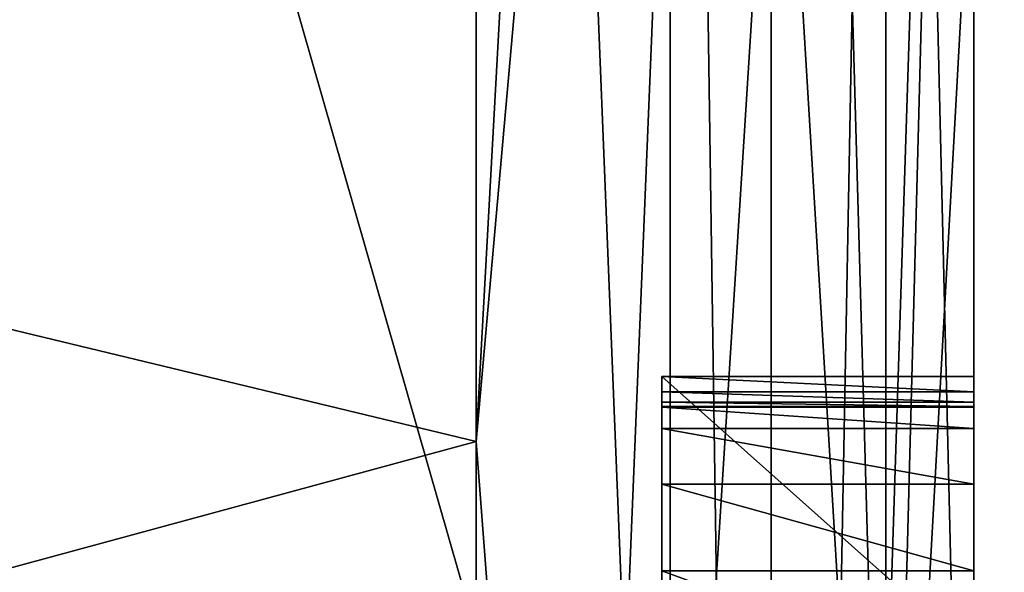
# Model space of a CAD drawing. Header units: millimetres. Extents: x -25 to 71, y -3 to 471.
# Tile 100 of 199: x 67.071 to 68.649, y 56.002 to 56.889. Entities that reach past the tile are written whole.
import ezdxf

# ---------------------------------------------------------------- set-up
doc = ezdxf.new("R2010")
doc.units = ezdxf.units.MM
doc.header["$LTSCALE"] = 65.185185
for name, color, linetype in [('1042', 7, 'CONTINUOUS'), ('1078', 7, 'CONTINUOUS'), ('1096', 7, 'CONTINUOUS'), ('1100', 7, 'CONTINUOUS'), ('1116', 7, 'CONTINUOUS'), ('1126', 7, 'CONTINUOUS'), ('1129', 7, 'CONTINUOUS'), ('1233', 7, 'CONTINUOUS'), ('1234', 7, 'CONTINUOUS'), ('1264', 7, 'CONTINUOUS'), ('1265', 7, 'CONTINUOUS'), ('1266', 7, 'CONTINUOUS'), ('1267', 7, 'CONTINUOUS'), ('1546', 7, 'CONTINUOUS'), ('1552', 7, 'CONTINUOUS'), ('1583', 7, 'CONTINUOUS'), ('1587', 7, 'CONTINUOUS'), ('1589', 7, 'CONTINUOUS'), ('1603', 7, 'CONTINUOUS')]:
    doc.layers.add(name, color=color, linetype=linetype)

msp = doc.modelspace()

# ---------------------------------------------------------------- linework, layer by layer
at = {"layer": '1042', "linetype": 'CONTINUOUS'}
for points in [[(43.1, 50, -22), (43.1, 62.9312, -17.7984), (69.2193, 50, -22), (43.1, 50, -22)], [(69.2193, 50, -22), (43.1, 62.9312, -17.7984), (69.2193, 58.1578, -20.4316), (69.2193, 50, -22)], [(43.1, 62.9312, 17.7984), (43.1, 50, 22), (69.2193, 58.1578, 20.4316), (43.1, 62.9312, 17.7984)], [(43.1, 50, 22), (69.2193, 50, 22), (69.2193, 58.1578, 20.4316), (43.1, 50, 22)]]:
    msp.add_3dface(points, dxfattribs=at)
at = {"layer": '1078', "linetype": 'CONTINUOUS'}
for points in [[(68.6, 57.2734, -10.7906), (68.6, 60.0794, -13.5967), (68.6, 56.1439, -12.4747), (68.6, 57.2734, -10.7906)], [(68.6, 60.0794, -13.5967), (68.6, 50, -16.9251), (68.6, 56.0046, -12.6376), (68.6, 60.0794, -13.5967)], [(68.6, 56.1439, -12.4747), (68.6, 60.0794, -13.5967), (68.6, 56.0046, -12.6376), (68.6, 56.1439, -12.4747)], [(68.6, 54.4674, -7.9846), (68.6, 57.2734, -10.7906), (68.6, 56.3164, -10), (68.6, 54.4674, -7.9846)], [(68.6, 57.2734, -10.7906), (68.6, 56.1439, -12.4747), (68.6, 56.2332, -12.2799), (68.6, 57.2734, -10.7906)], [(68.6, 56.3164, -10), (68.6, 57.2734, -10.7906), (68.6, 56.2669, -12.0303), (68.6, 56.3164, -10)], [(68.6, 56.2669, -12.0303), (68.6, 57.2734, -10.7906), (68.6, 56.2332, -12.2799), (68.6, 56.2669, -12.0303)], [(68.6, 54.765, -9.9406), (68.6, 54.4674, -7.9846), (68.6, 56.3164, -10), (68.6, 54.765, -9.9406)], [(68.6, 55.8707, -10), (68.6, 54.765, -9.9406), (68.6, 56.3164, -10), (68.6, 55.8707, -10)], [(68.6, 56.2918, -10.1253), (68.6, 56.3164, -10), (68.6, 56.2669, -12.0303), (68.6, 56.2918, -10.1253)], [(68.6, 56.2751, -10.2363), (68.6, 56.2918, -10.1253), (68.6, 56.2669, -12.0303), (68.6, 56.2751, -10.2363)], [(68.6, 56.268, -10.3304), (68.6, 56.2751, -10.2363), (68.6, 56.2669, -12.0303), (68.6, 56.268, -10.3304)], [(68.6, 56.2669, -10.4402), (68.6, 56.268, -10.3304), (68.6, 56.2669, -12.0303), (68.6, 56.2669, -10.4402)], [(68.6, 56.0046, -12.6376), (68.6, 50, -16.9251), (68.6, 55.8212, -12.7675), (68.6, 56.0046, -12.6376)]]:
    msp.add_3dface(points, dxfattribs=at)
at = {"layer": '1096', "linetype": 'CONTINUOUS'}
for points in [[(66.0869, 54.8428, -7.5781), (66.0869, 61.8841, -14.6195), (68.1131, 54.8208, -7.6312), (66.0869, 54.8428, -7.5781)], [(68.1131, 54.8208, -7.6312), (66.0869, 61.8841, -14.6195), (68.1131, 60.4187, -13.2291), (68.1131, 54.8208, -7.6312)]]:
    msp.add_3dface(points, dxfattribs=at)
at = {"layer": '1100', "linetype": 'CONTINUOUS'}
for points in [[(67.8023, 61.8161, 14.615), (66.9455, 61.8501, 14.6172), (66.0869, 54.8428, 7.5781), (67.8023, 61.8161, 14.615)], [(67.9961, 61.1217, 13.9278), (67.8023, 61.8161, 14.615), (66.0869, 54.8428, 7.5781), (67.9961, 61.1217, 13.9278)], [(68.1131, 60.4187, 13.2291), (67.9961, 61.1217, 13.9278), (66.0869, 54.8428, 7.5781), (68.1131, 60.4187, 13.2291)], [(68.1131, 54.8208, 7.6312), (68.1131, 60.4187, 13.2291), (66.0869, 54.8428, 7.5781), (68.1131, 54.8208, 7.6312)]]:
    msp.add_3dface(points, dxfattribs=at)
at = {"layer": '1116', "linetype": 'CONTINUOUS'}
for points in [[(68.1131, 54.8208, -7.6312), (68.1131, 60.4187, -13.2291), (68.4601, 60.3202, -13.3469), (68.1131, 54.8208, -7.6312)], [(68.1131, 54.8208, -7.6312), (68.4601, 60.3202, -13.3469), (68.4582, 54.7141, -7.7379), (68.1131, 54.8208, -7.6312)], [(68.4601, 60.3202, -13.3469), (68.6, 60.0794, -13.5967), (68.4582, 54.7141, -7.7379), (68.4601, 60.3202, -13.3469)], [(68.6, 60.0794, -13.5967), (68.6, 57.2734, -10.7906), (68.4582, 54.7141, -7.7379), (68.6, 60.0794, -13.5967)], [(68.6, 57.2734, -10.7906), (68.6, 54.4674, -7.9846), (68.4582, 54.7141, -7.7379), (68.6, 57.2734, -10.7906)]]:
    msp.add_3dface(points, dxfattribs=at)
at = {"layer": '1126', "linetype": 'CONTINUOUS'}
for points in [[(68.1131, 60.4187, 13.2291), (68.1131, 54.8208, 7.6312), (68.4582, 54.7141, 7.7379), (68.1131, 60.4187, 13.2291)], [(68.4601, 60.3202, 13.3469), (68.1131, 60.4187, 13.2291), (68.4582, 54.7141, 7.7379), (68.4601, 60.3202, 13.3469)], [(68.6, 54.4674, 7.9846), (68.4601, 60.3202, 13.3469), (68.4582, 54.7141, 7.7379), (68.6, 54.4674, 7.9846)], [(68.6, 57.2734, 10.7906), (68.4601, 60.3202, 13.3469), (68.6, 54.4674, 7.9846), (68.6, 57.2734, 10.7906)]]:
    msp.add_3dface(points, dxfattribs=at)
at = {"layer": '1129', "linetype": 'CONTINUOUS'}
for points in [[(67.8023, 61.7666, -15.3653), (44.9143, 61.728, -16.1417), (67.8023, 56.212, -18.3291), (67.8023, 61.7666, -15.3653)], [(67.8023, 56.212, 18.3291), (44.9143, 61.728, 16.1417), (67.8023, 61.7666, 15.3653), (67.8023, 56.212, 18.3291)], [(67.8023, 50, 19.3531), (44.9143, 50, 19.9525), (44.9143, 61.728, 16.1417), (67.8023, 50, 19.3531)], [(44.9143, 61.728, -16.1417), (44.9143, 50, -19.9525), (67.8023, 56.212, -18.3291), (44.9143, 61.728, -16.1417)], [(67.8023, 50, 19.3531), (44.9143, 61.728, 16.1417), (67.8023, 56.212, 18.3291), (67.8023, 50, 19.3531)], [(44.9143, 50, -19.9525), (67.8023, 50, -19.3531), (67.8023, 56.212, -18.3291), (44.9143, 50, -19.9525)]]:
    msp.add_3dface(points, dxfattribs=at)
at = {"layer": '1233', "linetype": 'CONTINUOUS'}
for points in [[(68.6, 56.2669, -12.0303), (68.6, 56.2332, -12.2799), (68.1, 56.2669, -12.0303), (68.6, 56.2669, -12.0303)], [(68.1, 56.2669, -12.0303), (68.6, 56.2332, -12.2799), (68.1, 56.2332, -12.2799), (68.1, 56.2669, -12.0303)], [(68.6, 56.2332, -12.2799), (68.6, 56.1439, -12.4747), (68.1, 56.2332, -12.2799), (68.6, 56.2332, -12.2799)], [(68.1, 56.2332, -12.2799), (68.6, 56.1439, -12.4747), (68.1, 56.1439, -12.4747), (68.1, 56.2332, -12.2799)]]:
    msp.add_3dface(points, dxfattribs=at)
at = {"layer": '1234', "linetype": 'CONTINUOUS'}
for points in [[(68.6, 56.1439, -12.4747), (68.6, 56.0046, -12.6376), (68.1, 56.1439, -12.4747), (68.6, 56.1439, -12.4747)], [(68.1, 56.1439, -12.4747), (68.6, 56.0046, -12.6376), (68.1, 56.0046, -12.6376), (68.1, 56.1439, -12.4747)], [(68.6, 56.0046, -12.6376), (68.6, 55.8212, -12.7675), (68.1, 56.0046, -12.6376), (68.6, 56.0046, -12.6376)], [(68.1, 56.0046, -12.6376), (68.6, 55.8212, -12.7675), (68.1, 55.8212, -12.7675), (68.1, 56.0046, -12.6376)]]:
    msp.add_3dface(points, dxfattribs=at)
at = {"layer": '1264', "linetype": 'CONTINUOUS'}
for points in [[(68.6, 55.8707, -10), (68.6, 56.3164, -10), (68.1, 56.3164, -10), (68.6, 55.8707, -10)], [(68.1, 55.8707, -10), (68.6, 55.8707, -10), (68.1, 56.3164, -10), (68.1, 55.8707, -10)]]:
    msp.add_3dface(points, dxfattribs=at)
at = {"layer": '1265', "linetype": 'CONTINUOUS'}
for points in [[(68.6, 56.3164, -10), (68.6, 56.2918, -10.1253), (68.1, 56.3164, -10), (68.6, 56.3164, -10)], [(68.1, 56.3164, -10), (68.6, 56.2918, -10.1253), (68.1, 56.2918, -10.1253), (68.1, 56.3164, -10)], [(68.6, 56.2918, -10.1253), (68.6, 56.2751, -10.2363), (68.1, 56.2918, -10.1253), (68.6, 56.2918, -10.1253)], [(68.1, 56.2918, -10.1253), (68.6, 56.2751, -10.2363), (68.1, 56.2751, -10.2363), (68.1, 56.2918, -10.1253)]]:
    msp.add_3dface(points, dxfattribs=at)
at = {"layer": '1266', "linetype": 'CONTINUOUS'}
for points in [[(68.6, 56.2751, -10.2363), (68.6, 56.268, -10.3304), (68.1, 56.2751, -10.2363), (68.6, 56.2751, -10.2363)], [(68.1, 56.2751, -10.2363), (68.6, 56.268, -10.3304), (68.1, 56.268, -10.3305), (68.1, 56.2751, -10.2363)], [(68.6, 56.268, -10.3304), (68.6, 56.2669, -10.4402), (68.1, 56.268, -10.3305), (68.6, 56.268, -10.3304)], [(68.1, 56.268, -10.3305), (68.6, 56.2669, -10.4402), (68.1, 56.2669, -10.4402), (68.1, 56.268, -10.3305)]]:
    msp.add_3dface(points, dxfattribs=at)
at = {"layer": '1267', "linetype": 'CONTINUOUS'}
for points in [[(68.6, 56.2669, -10.4402), (68.6, 56.2669, -12.0303), (68.1, 56.2669, -10.4402), (68.6, 56.2669, -10.4402)], [(68.6, 56.2669, -12.0303), (68.1, 56.2669, -12.0303), (68.1, 56.2669, -10.4402), (68.6, 56.2669, -12.0303)]]:
    msp.add_3dface(points, dxfattribs=at)
at = {"layer": '1546', "linetype": 'CONTINUOUS'}
for points in [[(67.8023, 56.212, 18.3291), (67.8023, 61.7666, 15.3653), (68.2752, 50, 18.9708), (67.8023, 56.212, 18.3291)], [(67.8023, 61.7666, 15.3653), (68.1036, 61.6991, 15.2771), (68.2752, 50, 18.9708), (67.8023, 61.7666, 15.3653)], [(68.1036, 61.6991, 15.2771), (68.2752, 61.5341, 15.0617), (68.2752, 50, 18.9708), (68.1036, 61.6991, 15.2771)], [(67.8023, 50, 19.3531), (67.8023, 56.212, 18.3291), (68.2752, 50, 18.9708), (67.8023, 50, 19.3531)]]:
    msp.add_3dface(points, dxfattribs=at)
at = {"layer": '1552', "linetype": 'CONTINUOUS'}
for points in [[(67.8023, 61.7666, -15.3653), (67.8023, 56.212, -18.3291), (68.1036, 61.6991, -15.2771), (67.8023, 61.7666, -15.3653)], [(67.8023, 56.212, -18.3291), (68.2752, 61.5341, -15.0617), (68.1036, 61.6991, -15.2771), (67.8023, 56.212, -18.3291)], [(67.8023, 50, -19.3531), (68.2752, 61.5341, -15.0617), (67.8023, 56.212, -18.3291), (67.8023, 50, -19.3531)], [(68.2752, 61.5341, -15.0617), (67.8023, 50, -19.3531), (68.2752, 50, -18.9708), (68.2752, 61.5341, -15.0617)]]:
    msp.add_3dface(points, dxfattribs=at)
at = {"layer": '1583', "linetype": 'CONTINUOUS'}
for points in [[(68.6, 60.0794, 13.5967), (68.6, 57.2734, 10.7906), (68.6, 56, 11.0213), (68.6, 60.0794, 13.5967)], [(68.6, 60.0794, 13.5967), (68.6, 56, 11.0213), (68.6, 56, 11.7872), (68.6, 60.0794, 13.5967)], [(68.6, 56, 14), (68.6, 60.0794, 13.5967), (68.6, 56, 11.7872), (68.6, 56, 14)], [(68.6, 60.0794, 13.5967), (68.6, 56, 14), (68.6, 50, 16.9251), (68.6, 60.0794, 13.5967)], [(68.6, 57.2734, 10.7906), (68.6, 54.4674, 7.9846), (68.6, 55.8333, 10.6809), (68.6, 57.2734, 10.7906)], [(68.6, 56, 11.0213), (68.6, 57.2734, 10.7906), (68.6, 55.8333, 10.6809), (68.6, 56, 11.0213)]]:
    msp.add_3dface(points, dxfattribs=at)
at = {"layer": '1587', "linetype": 'CONTINUOUS'}
for points in [[(68.2752, 61.5341, 15.0617), (68.6, 60.0794, 13.5967), (68.6, 50, 16.9251), (68.2752, 61.5341, 15.0617)], [(68.2752, 50, 18.9708), (68.2752, 61.5341, 15.0617), (68.6, 50, 16.9251), (68.2752, 50, 18.9708)]]:
    msp.add_3dface(points, dxfattribs=at)
at = {"layer": '1589', "linetype": 'CONTINUOUS'}
for points in [[(68.4783, 60.8087, -14.3371), (68.2752, 61.5341, -15.0617), (68.2752, 50, -18.9708), (68.4783, 60.8087, -14.3371)], [(68.6, 60.0794, -13.5967), (68.4783, 60.8087, -14.3371), (68.2752, 50, -18.9708), (68.6, 60.0794, -13.5967)], [(68.6, 50, -16.9251), (68.6, 60.0794, -13.5967), (68.2752, 50, -18.9708), (68.6, 50, -16.9251)]]:
    msp.add_3dface(points, dxfattribs=at)
at = {"layer": '1603', "linetype": 'CONTINUOUS'}
for points in [[(68.1, 55.8707, -10), (68.1, 56.3164, -10), (68.1, 56.2918, -10.1253), (68.1, 55.8707, -10)], [(68.1, 55.8707, -10), (68.1, 56.2918, -10.1253), (68.1, 56.2751, -10.2363), (68.1, 55.8707, -10)], [(68.1, 56.0046, -12.6376), (68.1, 55.8707, -10), (68.1, 56.2751, -10.2363), (68.1, 56.0046, -12.6376)], [(68.1, 56.0046, -12.6376), (68.1, 56.2751, -10.2363), (68.1, 56.268, -10.3305), (68.1, 56.0046, -12.6376)], [(68.1, 56.2332, -12.2799), (68.1, 56.1439, -12.4747), (68.1, 56.268, -10.3305), (68.1, 56.2332, -12.2799)], [(68.1, 56.2332, -12.2799), (68.1, 56.268, -10.3305), (68.1, 56.2669, -10.4402), (68.1, 56.2332, -12.2799)], [(68.1, 56.1439, -12.4747), (68.1, 56.0046, -12.6376), (68.1, 56.268, -10.3305), (68.1, 56.1439, -12.4747)], [(68.1, 56.2669, -12.0303), (68.1, 56.2332, -12.2799), (68.1, 56.2669, -10.4402), (68.1, 56.2669, -12.0303)], [(68.1, 56.0046, -12.6376), (68.1, 55.8212, -12.7675), (68.1, 55.8707, -10), (68.1, 56.0046, -12.6376)]]:
    msp.add_3dface(points, dxfattribs=at)

doc.saveas('drawing.dxf')
